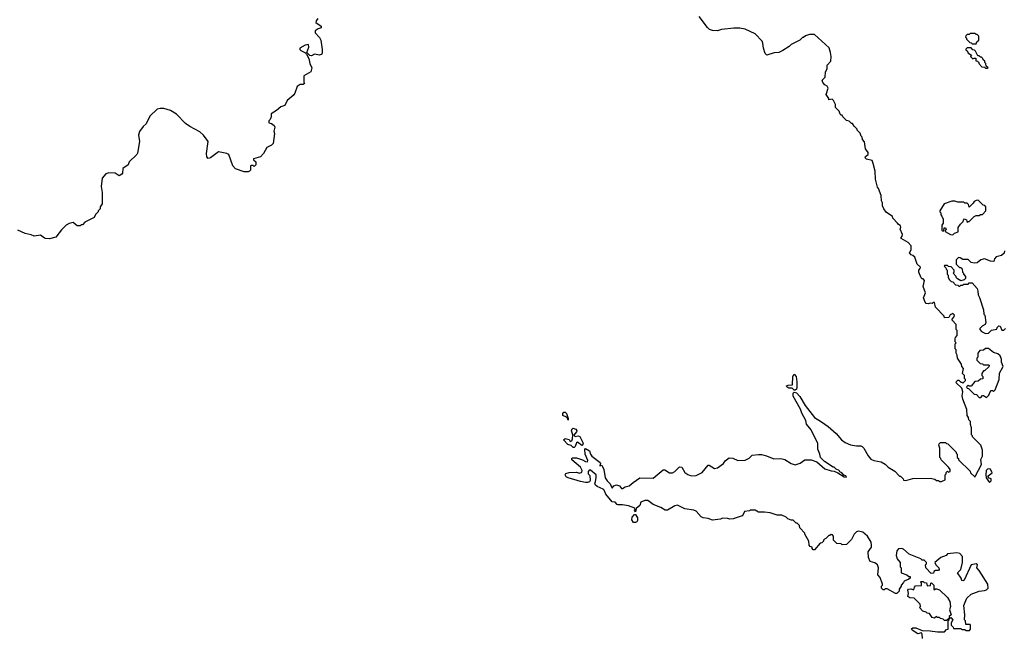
# Model space of a CAD drawing. Extents: x 2206940 to 2356632, y 511582 to 673215.
# Tile 12 of 228: x 2225352 to 2234979, y 544055 to 550095. Entities that reach past the tile are written whole.
import ezdxf

# ---------------------------------------------------------------- set-up
doc = ezdxf.new("R2010")
doc.units = 0

msp = doc.modelspace()

# ---------------------------------------------------------------- linework, layer by layer
at = {"layer": '0CON10XD'}
for points in [[(2228267.5, 550105), (2228252.5, 550085), (2228248.3, 550068.3), (2228301.7, 550031.7), (2228300, 550015), (2228270, 550005), (2228240, 549985), (2228240, 549965), (2228285, 549920), (2228296.7, 549895), (2228310, 549805), (2228311.2, 549775), (2228305, 549757.5), (2228285, 549746.7), (2228235, 549756.2), (2228205, 549742.5), (2228190, 549745), (2228160, 549775), (2228180, 549825), (2228175, 549852.5), (2228145, 549846.2), (2228092.5, 549815), (2228090, 549805), (2228100, 549795), (2228140, 549775), (2228158.3, 549758.3), (2228180, 549715), (2228190, 549665), (2228207.5, 549625), (2228200, 549585), (2228130, 549545), (2228130, 549485), (2228138.3, 549471.7), (2228125, 549460), (2228095, 549460), (2228065, 549440), (2228042.5, 549375), (2228025.9, 549354.1), (2227966.7, 549305), (2227943.9, 549256.1), (2227905, 549243.3), (2227863.6, 549206.4), (2227810, 549175), (2227810, 549145), (2227801.7, 549118.3), (2227790, 549105), (2227790, 549085), (2227815, 549080), (2227839.3, 549059.3), (2227846.7, 549045), (2227837.5, 549005), (2227842.5, 548982.5), (2227830, 548885), (2227815, 548867.5), (2227767.5, 548845), (2227736.7, 548785), (2227707.3, 548752.7), (2227640, 548735), (2227640, 548725), (2227660, 548705), (2227660, 548675), (2227645, 548660), (2227635, 548670), (2227615, 548670), (2227610, 548665), (2227610, 548625), (2227600, 548615), (2227585, 548607.5), (2227547, 548607), (2227462.5, 548635), (2227436.7, 548665), (2227397.5, 548775), (2227376.4, 548786.4), (2227295, 548802.5), (2227217.3, 548742.7), (2227195, 548738), (2227182.9, 548752.9), (2227177.8, 548785), (2227196.2, 548905), (2227151.2, 548965), (2227115, 548998.8), (2227015, 549051.2), (2226975, 549080), (2226885, 549172.5), (2226828.3, 549208.3), (2226763, 549227), (2226725, 549227.5), (2226695, 549220), (2226625, 549150), (2226587.5, 549075), (2226560.7, 549049.3), (2226525, 549000), (2226512.5, 548965), (2226522.5, 548905), (2226505, 548790), (2226497.5, 548775), (2226422.5, 548705), (2226412.5, 548675), (2226361.7, 548638.3), (2226356.7, 548595), (2226350, 548585), (2226325, 548567.5), (2226285, 548592.5), (2226223.6, 548596.4), (2226193.6, 548586.4), (2226157.5, 548545), (2226147.5, 548465), (2226160, 548405), (2226160, 548295), (2226140, 548265), (2226140, 548245), (2226120, 548225), (2226120, 548215), (2226095, 548190), (2226079.3, 548160.7), (2225990, 548115), (2225965, 548090), (2225955, 548090), (2225945, 548080), (2225915, 548080), (2225875, 548112.5), (2225835, 548103.3), (2225807.5, 548085), (2225760.7, 548039.3), (2225705, 547967.5), (2225645, 547953.3), (2225605, 547956.7), (2225595, 547957.5), (2225556.4, 547986.4), (2225495, 547977.5), (2225465, 547990), (2225405, 548002.5), (2225335, 548037.5)], [(2230980.8, 545579.2), (2230990, 545615), (2230987.5, 545645), (2230935, 545690), (2230921.7, 545688.3), (2230910, 545675), (2230910, 545655), (2230927, 545637), (2230931.7, 545588.3), (2230922.5, 545575), (2230905, 545568.8), (2230885, 545567.5), (2230835, 545579.1), (2230715.3, 545615.3), (2230696, 545626), (2230684.4, 545645), (2230691.7, 545658.3), (2230725, 545667.5), (2230795, 545670), (2230825, 545660), (2230849.3, 545670.7), (2230852.5, 545685), (2230835, 545720), (2230751.7, 545791.7), (2230750, 545805), (2230755, 545810), (2230795, 545810), (2230855, 545790), (2230883, 545773), (2230905, 545772.5), (2230906.2, 545785), (2230882.9, 545845), (2230877.5, 545892.5), (2230885, 545902), (2230925, 545878.6), (2230933.1, 545845), (2230947.1, 545825), (2231026.7, 545765), (2231032.5, 545755), (2231025, 545732.5), (2231045, 545740), (2231064.5, 545694.5), (2231078.2, 545615), (2231095, 545585.6), (2231124.7, 545555), (2231145, 545512.5), (2231163.2, 545536.8), (2231187.5, 545547.5), (2231217.8, 545537.8), (2231235, 545510), (2231245, 545508.8), (2231274, 545526), (2231312.5, 545535), (2231351.7, 545568.3), (2231417, 545613), (2231545, 545612.5), (2231645, 545692.5), (2231661.7, 545691.7), (2231705, 545662.5), (2231735, 545662.5), (2231757.5, 545675), (2231805, 545722.5), (2231825, 545717.5), (2231855, 545667.5), (2231885, 545647.5), (2231917, 545633), (2231965, 545636.7), (2232025, 545666.7), (2232083, 545737), (2232095, 545737.5), (2232145, 545707.5), (2232176.1, 545713.9), (2232232.5, 545755), (2232250.7, 545779.3), (2232288.3, 545811.7), (2232325, 545807.5), (2232373.9, 545783.9), (2232445, 545787.5), (2232483.6, 545806.4), (2232515, 545837.5), (2232575, 545841.2), (2232605, 545841.2), (2232655, 545828.8), (2232725, 545801.2), (2232795, 545802.5), (2232835, 545793.3), (2232895, 545753.8), (2232935, 545742), (2232985, 545757.5), (2233028.3, 545791.7), (2233091.7, 545791.7), (2233145, 545770), (2233225, 545702.5), (2233285, 545682.5), (2233315, 545680), (2233353.3, 545663.3), (2233415, 545623.3), (2233435, 545620), (2233430, 545635), (2233411.7, 545641.7), (2233390, 545665), (2233371.7, 545671.7), (2233365, 545687.5), (2233335, 545700), (2233315, 545720), (2233305, 545720), (2233220, 545775), (2233183, 545813), (2233177, 545847), (2233157.5, 545895), (2233155, 545950), (2233092.5, 546085), (2233045, 546140), (2233037.5, 546175), (2232998.3, 546248.3), (2232987.5, 546285), (2232914.1, 546414.1), (2232915.9, 546444.1), (2232925, 546453.3), (2232947.1, 546447.1), (2232980.3, 546410.3), (2233032.8, 546322.8), (2233123.3, 546205), (2233193.6, 546163.6), (2233257.5, 546115), (2233335, 546047.5), (2233386.1, 545986.1), (2233425, 545960), (2233475, 545936.7), (2233535, 545926.7), (2233575, 545927.5), (2233590.7, 545920.7), (2233606.1, 545906.1), (2233648.3, 545828.3), (2233675, 545797.5), (2233705, 545782.5), (2233775, 545770), (2233815, 545747.5), (2233845, 545720), (2233909.3, 545679.3), (2233955, 545630), (2233965, 545630), (2233990, 545605), (2233993, 545593), (2234015, 545590), (2234085, 545607.5), (2234255, 545612.5), (2234301.7, 545601.7), (2234315, 545590), (2234335, 545590), (2234345, 545580), (2234365, 545580), (2234400, 545595), (2234400, 545645), (2234410, 545655), (2234411.7, 545668.3), (2234425, 545680), (2234435, 545670), (2234450, 545675), (2234450, 545695), (2234435, 545720), (2234361.7, 545791.7), (2234360, 545805), (2234350, 545815), (2234350, 545905), (2234340, 545935), (2234343, 545947), (2234355, 545960), (2234405, 545960), (2234415, 545950), (2234428.3, 545948.3), (2234510, 545865), (2234510, 545855), (2234520, 545845), (2234520, 545815), (2234530, 545805), (2234531.7, 545791.7), (2234645, 545680), (2234650, 545665), (2234695, 545620), (2234697.5, 545635), (2234756.7, 545745), (2234750, 545795), (2234766.7, 545825), (2234766.4, 545883.6), (2234750, 545935), (2234670, 546015), (2234670, 546025), (2234660, 546035), (2234660, 546105), (2234650, 546135), (2234650, 546165), (2234633, 546183), (2234630, 546205), (2234617.5, 546225), (2234611.7, 546281.7), (2234573.6, 546383.6), (2234567.5, 546415), (2234572.5, 546455), (2234562.5, 546492.5), (2234510, 546545), (2234511.7, 546558.3), (2234525, 546570), (2234535, 546570), (2234555, 546550), (2234565, 546550), (2234575, 546540), (2234600, 546565), (2234600, 546575), (2234590, 546585), (2234590, 546615), (2234570, 546635), (2234580, 546685), (2234563, 546703), (2234560, 546725), (2234522.5, 546785), (2234520, 546815), (2234510, 546835), (2234510, 546865), (2234500, 546875), (2234500, 546925), (2234510, 546935), (2234500, 546945), (2234500, 546975), (2234503, 546987), (2234520, 547005), (2234520, 547055), (2234510, 547065), (2234510, 547115), (2234470, 547155), (2234470, 547165), (2234486.7, 547185), (2234492.5, 547205), (2234475, 547222.5), (2234450.7, 547209.3), (2234438.3, 547181.7), (2234395, 547180), (2234390, 547195), (2234307.5, 547285), (2234298.3, 547328.3), (2234285, 547330), (2234275, 547320), (2234255, 547322.5), (2234235, 547316.7), (2234215, 547320), (2234205, 547332.5), (2234190, 547375), (2234210, 547425), (2234187.5, 547485), (2234197.5, 547545), (2234185, 547560), (2234175, 547560), (2234165, 547570), (2234142.5, 547625), (2234143, 547647), (2234158.3, 547661.7), (2234160, 547675), (2234127.5, 547705), (2234103, 547773), (2234085, 547790), (2234070, 547795), (2234052.5, 547815), (2234070, 547845), (2234070, 547885), (2234040, 547915), (2233970, 547955), (2233970, 547965), (2233981.7, 547978.3), (2233982.5, 547995), (2233960, 548045), (2233967.5, 548065), (2233965, 548080), (2233940, 548095), (2233936.4, 548106.4), (2233890, 548155), (2233885, 548170), (2233823.6, 548213.6), (2233802.5, 548245), (2233790, 548275), (2233790, 548305), (2233780, 548325), (2233777, 548377), (2233750, 548445), (2233738.3, 548458.3), (2233720, 548535), (2233717.5, 548615), (2233697, 548687), (2233686.4, 548716.4), (2233632.3, 548732.3), (2233620, 548745), (2233623.6, 548756.4), (2233647.5, 548775), (2233647.5, 548795), (2233623, 548833), (2233611.7, 548901.7), (2233593, 548923), (2233590, 548945), (2233580, 548955), (2233570, 548985), (2233540, 549015), (2233540, 549025), (2233510, 549055), (2233495, 549080), (2233485, 549080), (2233461.7, 549101.7), (2233435, 549110), (2233400, 549145), (2233395, 549160), (2233385, 549160), (2233375, 549170), (2233365, 549200), (2233330, 549235), (2233327.5, 549265), (2233310, 549305), (2233295, 549317.5), (2233265, 549310), (2233262.5, 549325), (2233237.5, 549365), (2233256.4, 549426.4), (2233246.4, 549446.4), (2233225, 549457.5), (2233205, 549480), (2233200, 549505), (2233227, 549533), (2233230, 549585), (2233246.4, 549613.6), (2233248.3, 549651.7), (2233281.7, 549688.3), (2233287.5, 549735), (2233280, 549775), (2233268.3, 549818.3), (2233125, 549950), (2233075, 549950), (2233035, 549937.5), (2233015, 549920), (2233005, 549920), (2232980, 549895), (2232895, 549852.5), (2232875, 549832.5), (2232815, 549792.5), (2232775, 549773.3), (2232730.7, 549769.3), (2232657, 549747), (2232640, 549765), (2232623.3, 549815), (2232620, 549865), (2232612.5, 549885), (2232545, 549957.5), (2232445, 550002.5), (2232395, 550012.5), (2232335, 550013.3), (2232215, 550000), (2232175, 549987.5), (2232125, 549990), (2232098.3, 549998.3), (2232077, 550017), (2231995, 550127.5)], [(2234705, 549860), (2234711.7, 549878.3), (2234730, 549895), (2234730, 549935), (2234715, 549950), (2234705, 549950), (2234695, 549960), (2234645, 549960), (2234635, 549950), (2234615, 549950), (2234601.7, 549938.3), (2234600, 549925), (2234610, 549915), (2234610, 549905), (2234641.7, 549871.7), (2234655, 549870), (2234665, 549860), (2234705, 549860)], [(2234815, 549620), (2234820, 549625), (2234801.7, 549641.7), (2234800, 549665), (2234790, 549675), (2234788.3, 549688.3), (2234771.7, 549701.7), (2234770, 549715), (2234755, 549730), (2234745, 549730), (2234735, 549740), (2234720, 549740), (2234698.3, 549788.3), (2234688.3, 549798.3), (2234671.7, 549801.7), (2234655, 549820), (2234615, 549820), (2234601.7, 549808.3), (2234601.7, 549801.7), (2234618.3, 549788.3), (2234621.7, 549771.7), (2234658.3, 549748.3), (2234650, 549735), (2234671.7, 549711.7), (2234685, 549720), (2234700, 549720), (2234701.7, 549691.7), (2234718.3, 549688.3), (2234730, 549675), (2234730, 549665), (2234760, 549635), (2234785, 549630), (2234795, 549620), (2234815, 549620)], [(2234475, 547990), (2234493, 548007), (2234528.3, 548021.7), (2234528.3, 548061.7), (2234550, 548095), (2234578.3, 548121.7), (2234580, 548135), (2234591.7, 548148.3), (2234608.3, 548138.3), (2234615, 548110), (2234625, 548120), (2234635, 548120), (2234685, 548170), (2234705, 548180), (2234735, 548180), (2234745, 548190), (2234765, 548190), (2234800, 548225), (2234800, 548265), (2234788.3, 548278.3), (2234771.7, 548281.7), (2234725, 548330), (2234703, 548327), (2234683.6, 548316.4), (2234675, 548300), (2234635, 548260), (2234628.3, 548288.3), (2234615, 548300), (2234595, 548300), (2234585, 548310), (2234525, 548310), (2234495, 548320), (2234465, 548320), (2234390, 548295), (2234350, 548225), (2234350, 548215), (2234360, 548205), (2234360, 548185), (2234370, 548175), (2234380, 548145), (2234380, 548105), (2234370, 548085), (2234370, 548035), (2234375, 548030), (2234388.3, 548031.7), (2234391.7, 548058.3), (2234405, 548060), (2234410, 548045), (2234400, 548035), (2234400, 548025), (2234453, 547993), (2234475, 547990)], [(2234980, 547835), (2234978.3, 547811.7), (2234951.7, 547788.3), (2234900, 547775), (2234883, 547757), (2234878.3, 547731.7), (2234845, 547732.5), (2234785, 547757.5), (2234750, 547745), (2234715, 547717.5), (2234685, 547712.5), (2234655, 547720), (2234625, 547750), (2234575, 547750), (2234547, 547767), (2234531.7, 547768.3), (2234510, 547745), (2234510, 547705), (2234541.7, 547671.7), (2234555, 547670), (2234568.3, 547658.3), (2234570, 547625), (2234580, 547615), (2234580, 547605), (2234600, 547585), (2234600, 547565), (2234588.3, 547551.7), (2234555, 547542.5), (2234521.7, 547561.7), (2234510, 547575), (2234510, 547585), (2234480, 547615), (2234490, 547625), (2234490, 547645), (2234458.3, 547678.3), (2234435, 547680), (2234425, 547690), (2234395, 547690), (2234390, 547685), (2234408.3, 547668.3), (2234410, 547655), (2234420, 547645), (2234420, 547605), (2234430, 547595), (2234430, 547575), (2234445, 547550), (2234460, 547535), (2234475, 547530), (2234501.7, 547501.7), (2234525, 547500), (2234535, 547490), (2234545, 547490), (2234555, 547500), (2234575, 547500), (2234585, 547510), (2234625, 547510), (2234635, 547520), (2234665, 547520), (2234712.5, 547465), (2234721.7, 547441.7), (2234723, 547403), (2234737, 547377), (2234777, 547257), (2234780, 547215), (2234790, 547205), (2234797.5, 547135), (2234792.5, 547115), (2234761.7, 547098.3), (2234740, 547075), (2234740, 547065), (2234757, 547047), (2234795, 547027.5), (2234825, 547030), (2234855, 547060), (2234905, 547070), (2234910, 547085), (2234925, 547100), (2234938.3, 547098.3), (2234955, 547060), (2234975, 547060), (2234990, 547075)], [(2234805, 546400), (2234828.3, 546421.7), (2234840, 546455), (2234851.7, 546468.3), (2234865, 546470), (2234875, 546460), (2234890, 546475), (2234930, 546575), (2234931.2, 546638.8), (2234968.8, 546705), (2234952, 546745), (2234953.3, 546775), (2234939.3, 546809.3), (2234917, 546827), (2234875, 546840), (2234825, 546880), (2234795, 546880), (2234777, 546863), (2234741.7, 546858.3), (2234720, 546835), (2234720, 546795), (2234710, 546785), (2234710, 546765), (2234743, 546733), (2234765, 546730), (2234775, 546720), (2234825, 546720), (2234830, 546715), (2234828.3, 546701.7), (2234785, 546660), (2234775, 546660), (2234760, 546635), (2234760, 546615), (2234770, 546605), (2234768.3, 546581.7), (2234745, 546580), (2234725, 546560), (2234691.7, 546558.3), (2234655, 546510), (2234635, 546510), (2234625, 546520), (2234610, 546505), (2234615, 546492.5), (2234628.3, 546488.3), (2234685, 546432.5), (2234708.3, 546428.3), (2234735, 546400), (2234748.3, 546401.7), (2234765, 546420), (2234775, 546420), (2234805, 546400)], [(2232925, 546472.5), (2232905, 546490), (2232872.2, 546492.2), (2232853.8, 546505), (2232851.2, 546515), (2232865, 546521.4), (2232910, 546525), (2232912, 546605), (2232925, 546630), (2232944, 546605), (2232951.4, 546555), (2232951.2, 546495), (2232947.5, 546482.5), (2232935, 546473.3), (2232925, 546472.5)], [(2230715, 546180), (2230708.3, 546198.3), (2230697.7, 546207.7), (2230663.8, 546225), (2230662.5, 546245), (2230673.6, 546256.4), (2230685, 546255.6), (2230697.8, 546245), (2230716.7, 546195), (2230715, 546180)], [(2230775, 545910), (2230765, 545910), (2230745, 545930), (2230711.7, 545941.7), (2230670, 545985), (2230685, 546000), (2230725, 545990), (2230735, 545970), (2230750, 545975), (2230757.5, 545995), (2230760, 546035), (2230747.1, 546075), (2230755, 546093.3), (2230765, 546098.8), (2230790, 546090), (2230798.9, 546075), (2230797, 546063), (2230771.7, 546031.7), (2230785, 546017.5), (2230814.3, 546025.7), (2230829.5, 546019.5), (2230860.4, 545955), (2230856.7, 545933.3), (2230848.3, 545931.7), (2230805, 545962.5), (2230795, 545957.5), (2230785, 545920), (2230775, 545910)], [(2234835, 545570), (2234850, 545585), (2234850, 545605), (2234831.7, 545611.7), (2234820, 545625), (2234820, 545635), (2234860, 545665), (2234845, 545700), (2234825, 545702.5), (2234815, 545700), (2234803.3, 545685), (2234797.5, 545645), (2234803, 545613), (2234835, 545570)], [(2234180, 544045), (2234177.5, 544085), (2234168.3, 544098.3), (2234135, 544090), (2234080, 544125), (2234071.7, 544138.3), (2234085, 544147.5), (2234115, 544147.5), (2234175, 544120), (2234255, 544117.5), (2234325, 544107.5), (2234395, 544110), (2234415, 544130), (2234430, 544135), (2234430, 544215), (2234440, 544225), (2234440, 544240), (2234455, 544250), (2234476.4, 544226.4), (2234460, 544195), (2234460, 544175), (2234480, 544155), (2234481.7, 544141.7), (2234555, 544140), (2234565, 544130), (2234595, 544130), (2234605, 544120), (2234638.3, 544121.7), (2234650, 544135), (2234650, 544175), (2234645, 544180), (2234601.7, 544181.7), (2234600, 544215), (2234590, 544225), (2234592.5, 544275), (2234582.5, 544365), (2234602.5, 544415), (2234613.6, 544436.4), (2234655, 544477.5), (2234735, 544507.5), (2234787, 544513), (2234805, 544520), (2234820, 544535), (2234817.5, 544575), (2234735, 544707.5), (2234710, 544735), (2234716.7, 544765), (2234705, 544772.5), (2234655, 544763.3), (2234586.7, 544615), (2234575, 544607.5), (2234565, 544610), (2234556.7, 544635), (2234521.2, 544685), (2234553, 544717), (2234570, 544785), (2234569.6, 544845), (2234545, 544875.5), (2234515, 544880.8), (2234425, 544870), (2234410, 544855), (2234360, 544835), (2234300, 544785), (2234310, 544765), (2234340, 544735), (2234341.7, 544718.3), (2234335, 544710), (2234305, 544710), (2234291.7, 544698.3), (2234288.3, 544681.7), (2234265, 544680), (2234213, 544733), (2234210, 544765), (2234220, 544775), (2234220, 544785), (2234195, 544810), (2234175, 544810), (2234161.7, 544821.7), (2234049.3, 544869.3), (2233995, 544916.7), (2233975, 544922.5), (2233945, 544920), (2233928.3, 544901.7), (2233922.5, 544855), (2233933, 544823), (2233960, 544785), (2233960, 544745), (2233970, 544735), (2233970, 544685), (2234027, 544667), (2234045, 544650), (2234058.3, 544648.3), (2234060, 544635), (2234047, 544623), (2234000, 544605), (2233995, 544590), (2233970, 544565), (2233970, 544555), (2233950, 544525), (2233950, 544505), (2233930, 544485), (2233915, 544482.5), (2233835, 544530), (2233815, 544530), (2233805, 544520), (2233795, 544520), (2233780, 544535), (2233780, 544555), (2233790, 544565), (2233790, 544575), (2233765, 544640), (2233742.5, 544665), (2233748, 544735), (2233740, 544765), (2233715, 544783.3), (2233667, 544797), (2233650, 544835), (2233648.3, 544891.7), (2233680, 544935), (2233682.5, 544955), (2233676, 544985), (2233643.3, 545045), (2233595, 545083.3), (2233555, 545092.5), (2233535, 545087.5), (2233512.5, 545065), (2233485, 545010), (2233437, 544963), (2233395, 544960), (2233385, 544970), (2233341.7, 544971.7), (2233310, 545005), (2233310, 545045), (2233298.3, 545058.3), (2233285, 545060), (2233275, 545050), (2233265, 545050), (2233235, 545020), (2233220, 545015), (2233210, 545005), (2233210, 544995), (2233195, 544980), (2233180, 544975), (2233125, 544910), (2233111.7, 544911.7), (2233100, 544925), (2233100, 544935), (2233081.7, 544941.7), (2233070, 544955), (2233067.5, 544995), (2233030, 545065), (2233030, 545075), (2232980, 545125), (2232978.3, 545148.3), (2232955, 545170), (2232945, 545170), (2232915, 545200), (2232895, 545200), (2232863, 545213), (2232845, 545230), (2232805, 545250), (2232758.3, 545248.3), (2232691.7, 545271.7), (2232635, 545280), (2232575, 545280), (2232545, 545300), (2232495, 545300), (2232487, 545293), (2232440, 545285), (2232427.5, 545255), (2232415, 545242.5), (2232327, 545213), (2232295, 545210), (2232275, 545217.5), (2232225, 545220), (2232205, 545210), (2232125, 545200), (2232085, 545217.5), (2232033.6, 545223.6), (2232015, 545232.5), (2231965, 545287.5), (2231945, 545297.5), (2231855, 545312.5), (2231785, 545347.5), (2231758.3, 545341.7), (2231685, 545300), (2231665, 545300), (2231620, 545325), (2231545, 545352.5), (2231495, 545392.5), (2231465, 545392.5), (2231425, 545377.5), (2231416.7, 545345), (2231380, 545315), (2231375, 545282.5), (2231362.5, 545295), (2231370, 545305), (2231367, 545317), (2231305, 545340.8), (2231245, 545351.2), (2231205, 545350), (2231193.8, 545353.8), (2231175, 545377.5), (2231145, 545380), (2231082.5, 545455), (2231067.5, 545495), (2231057.5, 545505), (2230998.3, 545528.3), (2230981.4, 545541.4), (2230976.7, 545555), (2230980.8, 545579.2)], [(2231373, 545177), (2231355, 545177.5), (2231336.9, 545205), (2231339.7, 545230.3), (2231365, 545257.5), (2231375, 545257.5), (2231391.9, 545225), (2231392.1, 545197.9), (2231385, 545184), (2231373, 545177)], [(2234415, 544220), (2234395, 544220), (2234381.7, 544231.7), (2234355, 544240), (2234345, 544250), (2234325, 544250), (2234315, 544260), (2234297.5, 544242.5), (2234275, 544250), (2234248.3, 544288.3), (2234225, 544290), (2234215, 544300), (2234181.7, 544311.7), (2234150, 544345), (2234160, 544355), (2234158.3, 544378.3), (2234098.3, 544438.3), (2234055, 544440), (2234037.5, 544455), (2234042.5, 544485), (2234036.7, 544515), (2234043.6, 544526.4), (2234065, 544530), (2234095, 544520), (2234100, 544545), (2234111.7, 544558.3), (2234168.3, 544561.7), (2234170, 544585), (2234160, 544595), (2234165, 544600), (2234185, 544600), (2234195, 544590), (2234218.3, 544588.3), (2234225, 544560), (2234258.3, 544561.7), (2234260, 544585), (2234268.3, 544588.3), (2234290, 544565), (2234290, 544525), (2234295, 544520), (2234305, 544530), (2234315, 544530), (2234345, 544520), (2234423, 544443), (2234447.5, 544405), (2234452.5, 544355), (2234442.5, 544325), (2234460, 544275), (2234441.7, 544258.3), (2234440, 544240), (2234415, 544220)]]:
    msp.add_lwpolyline(points, dxfattribs=at)

doc.saveas('drawing.dxf')
